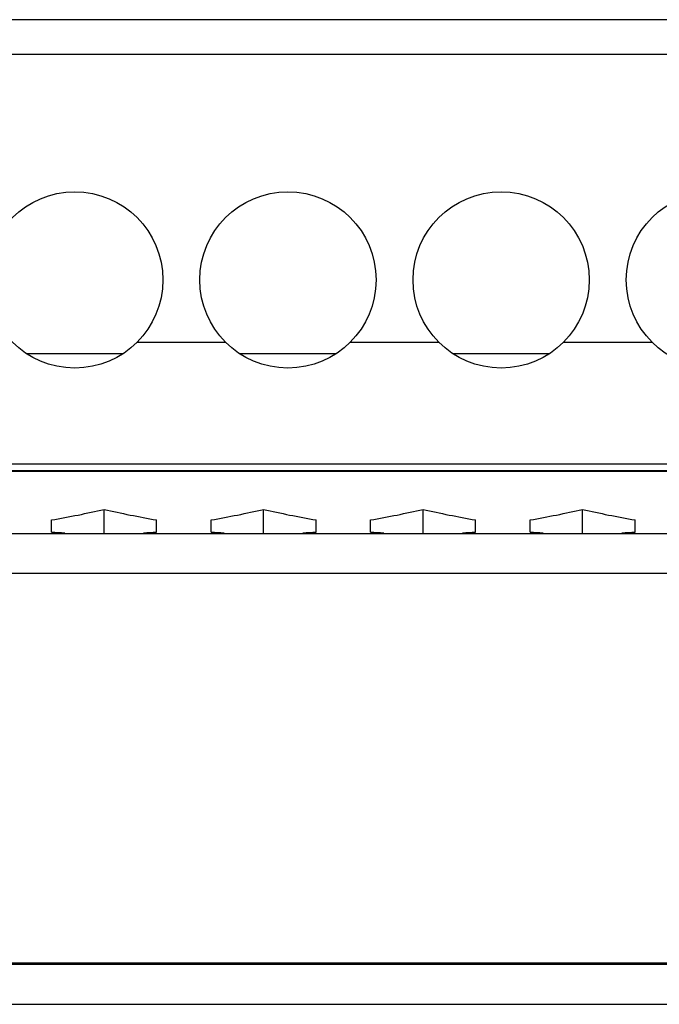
# Model space of a CAD drawing. Extents: x 0 to 420, y 0 to 297.
# Tile 14 of 38: x 179 to 195, y 171 to 195. Entities that reach past the tile are written whole.
import ezdxf

# ---------------------------------------------------------------- set-up
doc = ezdxf.new("R2010")
doc.units = 0
doc.header["$LTSCALE"] = 23.1
doc.layers.get('0').update_dxf_attribs({"linetype": 'CONTINUOUS'})
for name, color, linetype in [('02___PRT_ALL_AXES', 7, 'CONTINUOUS'), ('AXE', 7, 'CONTINUOUS'), ('CONGES', 7, 'CONTINUOUS')]:
    doc.layers.add(name, color=color, linetype=linetype)

msp = doc.modelspace()

# ---------------------------------------------------------------- linework, layer by layer
at = {"color": 7, "linetype": 'CONTINUOUS'}
for p, q in [((181.511, 182.36), (181.511, 182.944)), ((185.311, 182.36), (185.311, 182.944)), ((189.111, 182.36), (189.111, 182.944)), ((192.911, 182.36), (192.911, 182.944)), ((180.261, 182.403), (180.261, 182.691)), ((182.761, 182.403), (182.761, 182.691)), ((184.061, 182.403), (184.061, 182.691)), ((186.561, 182.403), (186.561, 182.691)), ((187.861, 182.403), (187.861, 182.691)), ((190.361, 182.403), (190.361, 182.691)), ((191.661, 182.403), (191.661, 182.691)), ((194.161, 182.403), (194.161, 182.691)), ((232.311, 182.36), (144.111, 182.36)), ((144.961, 172.11), (213.861, 172.11))]:
    msp.add_line(p, q, dxfattribs=at)
at = {"color": 9, "linetype": 'CONTINUOUS'}
for p, q in [((232.311, 181.412), (144.111, 181.412)), ((144.961, 171.152), (213.861, 171.152))]:
    msp.add_line(p, q, dxfattribs=at)
at = {"color": 7, "linetype": 'CONTINUOUS'}
for centre, start_param, end_param in [((176.314, 190.36), -1.281961, -1.186349), ((186.708, 190.36), -1.955244, -1.859632), ((180.114, 190.36), -1.281961, -1.186349), ((190.508, 190.36), -1.955244, -1.859632), ((183.914, 190.36), -1.281961, -1.186349), ((194.308, 190.36), -1.955244, -1.859632), ((187.714, 190.36), -1.281961, -1.186349), ((198.108, 190.36), -1.955244, -1.859632), ((181.708, 190.36), -1.675401, -1.652843), ((181.314, 190.36), -1.48875, -1.466192), ((185.508, 190.36), -1.675401, -1.652843), ((185.114, 190.36), -1.48875, -1.466192), ((189.308, 190.36), -1.675401, -1.652843), ((188.914, 190.36), -1.48875, -1.466192), ((193.108, 190.36), -1.675401, -1.652843), ((192.714, 190.36), -1.48875, -1.466192)]:
    msp.add_ellipse(centre, major_axis=(13.856, 0), ratio=0.57735, start_param=start_param, end_param=end_param, dxfattribs=at)
at = {"layer": '02___PRT_ALL_AXES', "color": 9, "linetype": 'CONTINUOUS'}
for p, q in [((182.297, 186.926), (184.404, 186.926)), ((187.377, 186.926), (189.484, 186.926)), ((192.457, 186.926), (194.564, 186.926)), ((181.947, 186.648), (179.675, 186.648)), ((187.027, 186.648), (184.755, 186.648)), ((192.107, 186.648), (189.835, 186.648))]:
    msp.add_line(p, q, dxfattribs=at)
at = {"layer": '02___PRT_ALL_AXES', "color": 7, "linetype": 'CONTINUOUS'}
for centre in [(180.811, 188.41), (185.891, 188.41), (190.971, 188.41), (196.051, 188.41)]:
    msp.add_circle(centre, 2.1, dxfattribs=at)
at = {"layer": 'AXE', "color": 9, "linetype": 'CONTINUOUS'}
msp.add_line((204.511, 183.844), (144.111, 183.844), dxfattribs=at)
at = {"layer": 'CONGES', "color": 7, "linetype": 'CONTINUOUS'}
for p, q in [((268.311, 194.61), (144.111, 194.61)), ((204.511, 183.863), (144.111, 183.863)), ((232.311, 182.36), (144.111, 182.36))]:
    msp.add_line(p, q, dxfattribs=at)
at = {"layer": 'CONGES', "color": 9, "linetype": 'CONTINUOUS'}
for p, q in [((268.311, 193.783), (144.111, 193.783)), ((144.111, 184.025), (205.768, 184.025)), ((268.311, 172.136), (144.111, 172.136))]:
    msp.add_line(p, q, dxfattribs=at)

doc.saveas('drawing.dxf')
